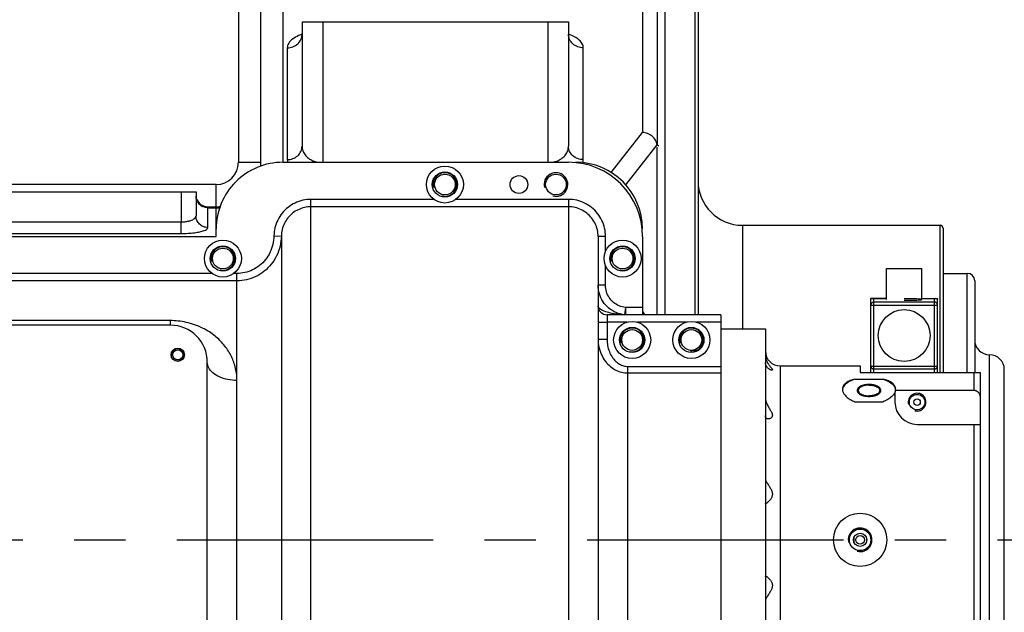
# Model space of a CAD drawing. Header units: millimetres. Extents: x 8 to 399, y 9 to 282.
# Tile 13 of 36: x 117 to 151, y 77 to 97. Entities that reach past the tile are written whole.
import ezdxf

# ---------------------------------------------------------------- set-up
doc = ezdxf.new("R2010")
doc.units = ezdxf.units.MM
doc.header["$LTSCALE"] = 23.1
doc.linetypes.add('CENTER', pattern=[0.6, 0.375, -0.075, 0.075, -0.075])
doc.layers.get('0').update_dxf_attribs({"linetype": 'CONTINUOUS'})
for name, color, linetype in [('02___PRT_ALL_AXES', 7, 'CONTINUOUS'), ('02__ASM_ALL_AXES', 7, 'CONTINUOUS'), ('3_ALL_AXES', 7, 'CONTINUOUS')]:
    doc.layers.add(name, color=color, linetype=linetype)

msp = doc.modelspace()

# ---------------------------------------------------------------- linework, layer by layer
at = {"color": 7, "linetype": 'Continuous'}
for p, q in [((124.83437, 99.19583), (124.83437, 91.94583)), ((138.48438, 99.19583), (138.48438, 92.95564)), ((126.33437, 98.70272), (126.33426, 91.94583)), ((138.98438, 98.69583), (138.98438, 92.53434)), ((139.23438, 98.69583), (139.23438, 86.79583)), ((140.25938, 86.79583), (140.25938, 98.69583)), ((140.35938, 98.59583), (140.35938, 86.79583)), ((125.58437, 98.02293), (125.58437, 91.80219)), ((126.98438, 96.69583), (126.98438, 92.48967)), ((126.98438, 96.69583), (135.98438, 96.69583)), ((127.68438, 96.69583), (127.68428, 91.94583)), ((135.28438, 96.69583), (135.28454, 91.94583)), ((135.98438, 96.69583), (135.98438, 92.4897)), ((126.48438, 95.81364), (126.48438, 92.03655)), ((136.48438, 92.03655), (136.48438, 95.81364)), ((137.42983, 91.60198), (138.48438, 92.95564)), ((137.92472, 91.18083), (138.97914, 92.53434)), ((138.98438, 86.79583), (138.98438, 92.46145)), ((124.83437, 91.94583), (125.58437, 91.94583)), ((126.33432, 91.94583), (135.98438, 91.94583)), ((124.08437, 91.19583), (97.68438, 91.19583)), ((124.08437, 89.69536), (124.08437, 91.19583)), ((115.80225, 90.94583), (123.40225, 90.94583)), ((122.90225, 90.94583), (122.90224, 89.93337)), ((123.40225, 90.94583), (123.40225, 90.13335)), ((127.28411, 67.69855), (127.28411, 90.69312)), ((135.98438, 90.69312), (135.98438, 90.44317)), ((123.80225, 89.74289), (123.80225, 90.44583)), ((123.80225, 90.44583), (124.08437, 90.44583)), ((123.80225, 90.41011), (124.08437, 90.41011)), ((135.98443, 90.44317), (127.28411, 90.44317)), ((135.98443, 90.44317), (135.98443, 67.94849)), ((116.30212, 89.93337), (122.90224, 89.93337)), ((122.90225, 89.54289), (122.90225, 89.93337)), ((141.85938, 89.82083), (141.85938, 86.32083)), ((148.53438, 84.84583), (148.53438, 89.82083)), ((116.30225, 89.54289), (122.90225, 89.54289)), ((124.08437, 89.44583), (124.08432, 89.69536)), ((148.63438, 89.72083), (148.63438, 84.84583)), ((115.02365, 89.44583), (124.08437, 89.44583)), ((126.03424, 89.46056), (126.28419, 89.45701)), ((126.28422, 89.45704), (126.28422, 68.93463)), ((137.23438, 89.44278), (136.98438, 89.44278)), ((136.98438, 89.44278), (136.98438, 68.94888)), ((138.48438, 89.44583), (138.48438, 86.79583)), ((124.78437, 70.19931), (124.78437, 88.19236)), ((149.45437, 84.84583), (149.45437, 88.19583)), ((124.78437, 87.94246), (115.5342, 87.94246)), ((149.70437, 87.94583), (149.70437, 84.84583)), ((137.23438, 87.7922), (136.98438, 87.7922)), ((146.19688, 84.86884), (146.19688, 87.32283)), ((146.19955, 87.35833), (146.72188, 87.35833)), ((146.19955, 87.34583), (146.19955, 87.35833)), ((146.19955, 87.34583), (146.72188, 87.34583)), ((146.29688, 84.84583), (146.29688, 87.35833)), ((148.34688, 87.22483), (146.29688, 87.22483)), ((147.92188, 87.34583), (148.4442, 87.34583)), ((148.34688, 84.84583), (148.34688, 87.34583)), ((148.44688, 84.86884), (148.44688, 87.32283)), ((137.90426, 87.04614), (137.87755, 86.79772)), ((138.48438, 87.04583), (137.90546, 87.04583)), ((137.91007, 87.04583), (137.91007, 86.79583)), ((146.19688, 87.12491), (148.44688, 87.12491)), ((122.53437, 86.59968), (115.53437, 86.59968)), ((122.53437, 86.59968), (122.53437, 86.44583)), ((136.98438, 86.54583), (137.28438, 86.54583)), ((141.13438, 86.79583), (137.28438, 86.79583)), ((137.28438, 86.79583), (137.28438, 85.96857)), ((141.13438, 86.79583), (141.13438, 71.59583)), ((122.53437, 86.44583), (102.53437, 86.44583)), ((142.63438, 86.32083), (142.63438, 72.07083)), ((136.98438, 85.96857), (137.28438, 85.96857)), ((140.11437, 85.60361), (140.11437, 85.52729)), ((123.78437, 73.19583), (123.78437, 85.19583)), ((150.20437, 72.94583), (150.20437, 85.44583)), ((137.98438, 85.05416), (141.13438, 85.05416)), ((137.98438, 73.33751), (137.98438, 85.05416)), ((137.98438, 84.83169), (141.13438, 84.83169)), ((143.13438, 85.07083), (143.13438, 73.32083)), ((145.83437, 85.07083), (145.83437, 84.84583)), ((145.83437, 84.84583), (149.88438, 84.84583)), ((146.19688, 85.06675), (148.44688, 85.06675)), ((146.29688, 84.96684), (148.34688, 84.96684)), ((149.68437, 84.24713), (149.68437, 84.84583)), ((149.88438, 84.84583), (149.88438, 73.54583)), ((150.70437, 73.44583), (150.70437, 84.94583)), ((147.75938, 83.09583), (149.88438, 83.09583)), ((149.68437, 73.54583), (149.68437, 83.09583))]:
    msp.add_line(p, q, dxfattribs=at)
at = {"color": 2, "linetype": 'Continuous'}
msp.add_line((140.11437, 85.60361), (140.37767, 85.60361), dxfattribs=at)
at = {"color": 7, "linetype": 'Continuous'}
for centre, radius, start, end in [((127.46689, 94.8262), 1.52059, 108.518295, 110.794031), ((126.33432, 89.69583), 2.25, 90, 180.012065), ((124.08437, 91.94583), 0.75, 270, 360), ((135.98438, 89.44583), 2.5, 0, 90), ((136.23438, 89.69583), 2.25, 0, 90), ((141.85938, 91.32083), 1.5, 180, 270), ((123.80225, 90.84583), 0.4, 202.5, 270), ((124.08437, 91.94583), 1.5, 270, 275.81627), ((124.08421, 91.94334), 1.53323, 270.006262, 275.182037), ((148.53438, 89.72083), 0.1, 360, 90), ((149.45437, 87.94583), 0.25, 0, 90), ((137.28438, 87.09583), 0.3, 180, 270), ((135.1856, 84.47879), 4.10197, 35.169118, 36.266426), ((134.98536, 84.33729), 4.34716, 34.579748, 35.173581), ((122.53437, 85.19583), 1.25, 0, 90), ((150.20437, 85.94583), 0.5, 180, 270), ((143.13438, 85.57083), 0.5, 180, 270), ((150.20437, 84.94583), 0.5, 0, 90), ((147.75938, 83.84583), 0.75, 180, 270)]:
    msp.add_arc(centre, radius, start, end, dxfattribs=at)
at = {"color": 2, "linetype": 'Continuous'}
for centre, radius, start in [((131.80937, 91.19583), 0.4, 255), ((135.55937, 91.19583), 0.4, 255), ((124.30938, 88.69583), 0.4, 255), ((137.80937, 88.69583), 0.4, 255), ((138.13438, 85.94583), 0.4, 255), ((140.13438, 85.94583), 0.4, 270), ((122.78437, 85.44583), 0.2, 255), ((147.75938, 83.84583), 0.3, 255), ((145.83437, 79.19583), 0.4, 255)]:
    msp.add_arc(centre, radius, start, 195, dxfattribs=at)
at = {"color": 7, "linetype": 'Continuous'}
msp.add_ellipse((138.48438, 91.81962), major_axis=(0.49421, 0.71811), ratio=0.52112851, start_param=-0.15233356, end_param=-0.00753108, dxfattribs=at)
for points, start_tangent, end_tangent in [([(126.92707, 96.24774), (126.86741, 96.2235), (126.66565, 96.10936), (126.53204, 95.9698), (126.48438, 95.81364)], (-0.9347632, -0.35527138), (0.00002212, -1)), ([(126.48438, 95.81364), (126.67572, 95.84814), (126.83793, 95.94637), (126.94631, 96.09338), (126.98436, 96.26366)], (1, 0), (0.00794467, 0.99996844)), ([(136.48438, 95.81364), (136.29303, 95.84814), (136.13082, 95.94637), (136.02243, 96.09339), (135.98439, 96.26374)], (-1, 0), (-0.00774735, 0.99996999)), ([(136.48438, 95.81364), (136.44877, 95.94896), (136.34769, 96.07299), (136.19124, 96.1801), (135.99354, 96.26504)], (0.00044447, 0.9999999), (-0.94637691, 0.32306463)), ([(138.97914, 92.53434), (138.92231, 92.69147), (138.81032, 92.82402), (138.6579, 92.91571), (138.48438, 92.95564)], (-0.15718374, 0.98756938), (-0.99771082, 0.06762488)), ([(126.48438, 92.03655), (126.67572, 92.07105), (126.83793, 92.16928), (126.94632, 92.31629), (126.98438, 92.48971)], (1, 0), (0, 1)), ([(126.98438, 92.48965), (127.01116, 92.33641), (127.08784, 92.19692), (127.20485, 92.08205), (127.35042, 91.99793), (127.51348, 91.94708), (127.52583, 91.94469)], (-0.00006332, -1), (0.98314786, -0.18281215)), ([(135.44292, 91.94469), (135.45523, 91.94708), (135.61829, 91.99793), (135.76391, 92.08207), (135.88101, 92.19706), (135.9577, 92.33671), (135.98438, 92.4897)], (0.9831281, 0.18291837), (-0.00000682, 1)), ([(136.48438, 92.03655), (136.29303, 92.07105), (136.13082, 92.16928), (136.02244, 92.31629), (135.98438, 92.48971)], (-1, 0), (0, 1)), ([(126.48438, 92.03655), (126.50196, 91.94234)], (-0.00043212, -0.99999991), (0.34328857, -0.93922998)), ([(136.4641, 91.93408), (136.48438, 92.03655)], (0.37071519, 0.9287466), (-0.00006637, 1)), ([(123.80225, 90.41011), (123.64918, 90.43984), (123.51941, 90.52448), (123.4327, 90.65116), (123.40225, 90.80059)], (-1, 0), (0, 1)), ([(127.28411, 90.69312), (127.00978, 90.66264), (126.74698, 90.57179), (126.51079, 90.42512), (126.31301, 90.23005), (126.16327, 89.99627), (126.06875, 89.73506), (126.03424, 89.46056)], (-0.99999998, -0.00019973), (-0.01410471, -0.99990052)), ([(137.23438, 89.44278), (137.20333, 89.71973), (137.11083, 89.98478), (136.96159, 90.22245), (136.76335, 90.42064), (136.52614, 90.56956), (136.26162, 90.66197), (135.98438, 90.69312)], (-0.00020513, 0.99999998), (-0.99999999, -0.00010426)), ([(122.90224, 89.93337), (123.02997, 89.94), (123.14949, 89.95954), (123.25317, 89.99091), (123.33359, 90.03222), (123.40225, 90.13333)], (1, 0.00002406), (-0.00026268, 0.99999997)), ([(123.80225, 89.74289), (123.64918, 89.77262), (123.51941, 89.85726), (123.4327, 89.98394), (123.40225, 90.13337)], (-1, 0), (0, 1)), ([(127.28411, 90.44317), (127.06365, 90.41856), (126.85383, 90.34584), (126.66541, 90.22873), (126.50746, 90.07297), (126.3877, 89.88618), (126.31199, 89.67736), (126.28422, 89.45704)], (-0.99999999, -0.00010315), (-0.01417065, -0.99989959)), ([(136.98438, 89.44278), (136.95931, 89.66539), (136.88526, 89.87702), (136.76612, 90.06663), (136.60786, 90.22493), (136.41836, 90.34406), (136.20691, 90.41809), (135.98443, 90.44317)], (-0.00010665, 0.99999999), (-1, -0.00002671)), ([(122.90225, 89.54289), (123.13265, 89.54956), (123.34806, 89.56916), (123.53455, 89.60057), (123.67902, 89.64189), (123.80225, 89.74289)], (1, 0.00007185), (-0.00160798, 0.99999871)), ([(126.03424, 89.46056), (125.99851, 89.17332), (125.90107, 88.90113), (125.74805, 88.65972), (125.54847, 88.46085), (125.31312, 88.31319), (125.05411, 88.22269), (124.78437, 88.19236)], (-0.01432114, -0.99989745), (-0.99999996, -0.00026656)), ([(126.28422, 89.45704), (126.24138, 89.11403), (126.12522, 88.79042), (125.94263, 88.50281), (125.70403, 88.26521), (125.42199, 88.08823), (125.11075, 87.97928), (124.78437, 87.94246)], (-0.01425453, -0.9998984), (-0.99999999, -0.00013584)), ([(137.87766, 86.79769), (137.5952, 86.87083), (137.34594, 87.02236), (137.15098, 87.23941), (137.02693, 87.50351), (136.98438, 87.7922)], (-0.99430568, 0.10656556), (-0.00019872, 0.99999998)), ([(137.90546, 87.04583), (137.69233, 87.10108), (137.50515, 87.21502), (137.35887, 87.37822), (137.26596, 87.57676), (137.23438, 87.7922)], (-0.99432324, 0.10640155), (-0.00040824, 0.99999992)), ([(146.29688, 87.22483), (146.26594, 87.21992), (146.23807, 87.20573), (146.21596, 87.18362), (146.20177, 87.15578), (146.19688, 87.12491)], (-1, -0.00000001), (0, -1)), ([(146.19955, 87.34583), (146.19717, 87.33056), (146.19812, 87.32317)], (-0.22964619, -0.97327418), (0.26276382, -0.96486018)), ([(148.44688, 87.12491), (148.44198, 87.15578), (148.42779, 87.18362), (148.40568, 87.20573), (148.37781, 87.21992), (148.34688, 87.22483)], (0, 1), (-1, 0.00000001)), ([(148.4442, 87.34583), (148.44658, 87.33056), (148.44563, 87.32317)], (0.22964619, -0.97327418), (-0.26276382, -0.96486018)), ([(137.18887, 86.92018), (137.03778, 87.00459), (136.98438, 87.09583)], (-0.93450714, 0.3559444), (0.00148552, 0.9999989)), ([(137.40353, 86.85559), (137.18887, 86.92018)], (-0.97462927, 0.22382533), (-0.93450714, 0.3559444)), ([(137.87766, 86.79769), (137.64277, 86.81538), (137.40353, 86.85559)], (-0.99938997, 0.03492405), (-0.97462927, 0.22382533)), ([(124.78437, 84.58045), (124.76829, 84.82148), (124.72542, 85.03964), (124.66078, 85.24048), (124.57621, 85.42871), (124.47074, 85.60878), (124.34453, 85.77974), (124.20557, 85.93246), (124.04736, 86.07499), (123.85284, 86.2167), (123.61781, 86.3502), (123.35145, 86.46189), (123.0711, 86.5414), (122.79437, 86.58609), (122.53437, 86.59968)], (0.00001988, 1), (-0.99999997, -0.00025134)), ([(136.98438, 85.96857), (137.01312, 85.70014), (137.09876, 85.44368), (137.2312, 85.22359), (137.39778, 85.04984), (137.5854, 84.92709), (137.78499, 84.8548), (137.98438, 84.83169)], (-0.00000119, -1), (0.99999997, -0.00022989)), ([(137.28438, 85.96857), (137.30432, 85.75656), (137.36423, 85.55121), (137.45708, 85.37348), (137.57391, 85.23227), (137.70543, 85.13212), (137.84525, 85.07299), (137.98438, 85.05416)], (0.00004502, -1), (0.99999999, -0.00013571)), ([(124.78437, 84.58045), (124.47536, 84.61057), (124.19659, 84.69798), (123.97536, 84.83412), (123.83332, 85.00567), (123.78437, 85.19583)], (-1, 0.00000067), (0, 1)), ([(146.19688, 85.06675), (146.20177, 85.03589), (146.21596, 85.00804), (146.23807, 84.98594), (146.26594, 84.97174), (146.29688, 84.96684)], (0, -1), (1, -0.00000001)), ([(146.19955, 84.84583), (146.19717, 84.86111), (146.19812, 84.8685)], (-0.22964619, 0.97327418), (0.26276382, 0.96486018)), ([(148.34688, 84.96684), (148.37781, 84.97174), (148.40568, 84.98594), (148.42779, 85.00804), (148.44198, 85.03589), (148.44688, 85.06675)], (1, 0.00000001), (0, 1)), ([(148.4442, 84.84583), (148.44658, 84.86111), (148.44563, 84.8685)], (0.22964619, 0.97327418), (-0.26276382, 0.96486018)), ([(149.68437, 84.24713), (149.70995, 84.24522), (149.73455, 84.23969), (149.75815, 84.23072), (149.78079, 84.2183), (149.80228, 84.20236), (149.82227, 84.18289), (149.84016, 84.1602), (149.85557, 84.13444), (149.86805, 84.10606), (149.87715, 84.0757), (149.8826, 84.04436), (149.88438, 84.01306)], (1, 0), (0, -1))]:
    msp.add_spline(points, degree=3, dxfattribs=dict(at, start_tangent=start_tangent, end_tangent=end_tangent))
at = {"color": 2, "linetype": 'Continuous'}
for points, start_tangent, end_tangent in [([(146.13437, 84.44043), (146.11495, 84.43948), (146.09553, 84.43853), (146.08582, 84.43805), (146.0761, 84.43757), (146.07125, 84.43734), (146.06639, 84.4371), (146.06154, 84.43686), (146.05911, 84.43674), (146.0579, 84.43668), (146.05668, 84.43662), (146.05551, 84.43645), (146.05435, 84.43627), (146.05201, 84.43592), (146.04734, 84.43521), (146.04267, 84.43451), (146.038, 84.4338), (146.02866, 84.43239), (146.01931, 84.43098), (146.00997, 84.42957), (146.00063, 84.42816), (145.99596, 84.42746), (145.99129, 84.42675), (145.98662, 84.42605), (145.98428, 84.42569), (145.98311, 84.42552), (145.98195, 84.42534), (145.98087, 84.42505), (145.97979, 84.42477), (145.97764, 84.4242), (145.97333, 84.42305), (145.96902, 84.4219), (145.96471, 84.42076), (145.9561, 84.41847), (145.94748, 84.41618), (145.93887, 84.41389), (145.93025, 84.4116), (145.92594, 84.41045), (145.92163, 84.40931), (145.91948, 84.40873), (145.91733, 84.40816), (145.91517, 84.40759), (145.9141, 84.4073), (145.91302, 84.40702), (145.91206, 84.40662), (145.9111, 84.40623), (145.90918, 84.40544), (145.90725, 84.40466), (145.90533, 84.40387), (145.90149, 84.4023), (145.89765, 84.40072), (145.88996, 84.39758), (145.88228, 84.39443), (145.87459, 84.39129), (145.8669, 84.38814), (145.86306, 84.38657), (145.85922, 84.385), (145.8573, 84.38421), (145.85538, 84.38343), (145.85345, 84.38264), (145.85249, 84.38225), (145.85201, 84.38205), (145.85153, 84.38185), (145.85115, 84.38162), (145.85076, 84.38138), (145.84998, 84.38091), (145.84844, 84.37997), (145.84689, 84.37902), (145.84534, 84.37808), (145.84224, 84.3762), (145.83914, 84.37431), (145.83295, 84.37054), (145.82676, 84.36677), (145.82056, 84.363), (145.81437, 84.35923), (145.81127, 84.35735), (145.80818, 84.35546), (145.80663, 84.35452), (145.80508, 84.35358), (145.80353, 84.35263), (145.80276, 84.35216), (145.80237, 84.35193), (145.80198, 84.35169), (145.80169, 84.35142), (145.8014, 84.35115), (145.80083, 84.35062), (145.79968, 84.34954), (145.79852, 84.34847), (145.79737, 84.34739), (145.79506, 84.34524), (145.79276, 84.34309), (145.78815, 84.33879), (145.78354, 84.33449), (145.77892, 84.33019), (145.77431, 84.32589), (145.77201, 84.32374), (145.7697, 84.32159), (145.76855, 84.32052), (145.7674, 84.31944), (145.76624, 84.31837), (145.76567, 84.31783), (145.76538, 84.31756), (145.76509, 84.31729), (145.76491, 84.317), (145.76473, 84.31671), (145.76438, 84.31612), (145.76366, 84.31496), (145.76295, 84.31379), (145.76224, 84.31262), (145.76081, 84.31029), (145.75938, 84.30796), (145.75653, 84.30329), (145.75368, 84.29863), (145.75083, 84.29396), (145.74797, 84.28929), (145.74655, 84.28696), (145.74512, 84.28463), (145.74441, 84.28346), (145.74369, 84.2823), (145.74298, 84.28113), (145.74262, 84.28055), (145.74244, 84.28025), (145.74227, 84.27996), (145.7422, 84.27965), (145.74214, 84.27935), (145.74202, 84.27873), (145.74177, 84.27749), (145.74153, 84.27626), (145.74128, 84.27502), (145.74079, 84.27255), (145.74029, 84.27008), (145.73931, 84.26514), (145.73832, 84.2602), (145.73733, 84.25526), (145.73635, 84.25031), (145.73585, 84.24784), (145.73536, 84.24537), (145.73511, 84.24414), (145.73487, 84.2429), (145.73462, 84.24167), (145.7345, 84.24105), (145.73444, 84.24074), (145.73438, 84.24043), (145.73443, 84.24013), (145.73449, 84.23982), (145.73461, 84.23922), (145.73485, 84.238), (145.73509, 84.23679), (145.73533, 84.23558), (145.7358, 84.23315), (145.73628, 84.23072), (145.73723, 84.22586), (145.73818, 84.22101), (145.73914, 84.21615), (145.74009, 84.2113), (145.74056, 84.20887), (145.74104, 84.20644), (145.74128, 84.20523), (145.74152, 84.20401), (145.74175, 84.2028), (145.74187, 84.20219), (145.74193, 84.20189), (145.74199, 84.20158), (145.74217, 84.20129), (145.74235, 84.201), (145.7427, 84.20042), (145.7434, 84.19925), (145.74411, 84.19808), (145.74481, 84.19691), (145.74622, 84.19458), (145.74763, 84.19224), (145.75045, 84.18757), (145.75327, 84.1829), (145.7561, 84.17823), (145.75892, 84.17356), (145.76033, 84.17122), (145.76174, 84.16889), (145.76244, 84.16772), (145.76315, 84.16655), (145.76385, 84.16538), (145.7642, 84.1648), (145.76438, 84.16451), (145.76456, 84.16422), (145.76484, 84.16395), (145.76513, 84.16368), (145.7657, 84.16314), (145.76685, 84.16206), (145.76799, 84.16099), (145.76914, 84.15991), (145.77143, 84.15776), (145.77372, 84.1556), (145.7783, 84.15129), (145.78288, 84.14699), (145.78746, 84.14268), (145.79204, 84.13837), (145.79433, 84.13622), (145.79663, 84.13406), (145.79777, 84.13298), (145.79892, 84.13191), (145.80006, 84.13083), (145.80063, 84.13029), (145.80092, 84.13002), (145.80121, 84.12975), (145.8016, 84.12951), (145.80199, 84.12927), (145.80278, 84.12879), (145.80435, 84.12783), (145.80592, 84.12687), (145.8075, 84.12591), (145.81064, 84.12399), (145.81379, 84.12207), (145.82008, 84.11822), (145.82637, 84.11438), (145.83266, 84.11054), (145.83895, 84.1067), (145.8421, 84.10477), (145.84524, 84.10285), (145.84681, 84.10189), (145.84839, 84.10093), (145.84996, 84.09997), (145.85075, 84.09949), (145.85114, 84.09925), (145.85153, 84.09901), (145.852, 84.09882), (145.85247, 84.09862), (145.85342, 84.09824), (145.8553, 84.09746), (145.85719, 84.09669), (145.85907, 84.09591), (145.86284, 84.09436), (145.86661, 84.09282), (145.87415, 84.08972), (145.88169, 84.08662), (145.88924, 84.08353), (145.89678, 84.08043), (145.90055, 84.07888), (145.90432, 84.07733), (145.9062, 84.07656), (145.90809, 84.07578), (145.90997, 84.07501), (145.91091, 84.07462), (145.91139, 84.07443), (145.91186, 84.07423), (145.91239, 84.07409), (145.91293, 84.07395), (145.91401, 84.07366), (145.91616, 84.07308), (145.91831, 84.07251), (145.92046, 84.07193), (145.92476, 84.07078), (145.92906, 84.06962), (145.93766, 84.06732), (145.94626, 84.06501), (145.95486, 84.06271), (145.96346, 84.0604), (145.96776, 84.05925), (145.97206, 84.05809), (145.97636, 84.05694), (145.97851, 84.05637), (145.97958, 84.05608), (145.98066, 84.05579), (145.98182, 84.05561), (145.98299, 84.05543), (145.98532, 84.05508), (145.98999, 84.05436), (145.99465, 84.05365), (145.99932, 84.05294), (146.00865, 84.05151), (146.01798, 84.05008), (146.02732, 84.04866), (146.03665, 84.04723), (146.04131, 84.04652), (146.04598, 84.0458), (146.05065, 84.04509), (146.05298, 84.04473), (146.05415, 84.04456), (146.05531, 84.04438), (146.05655, 84.04432), (146.05778, 84.04425), (146.06025, 84.04413), (146.06519, 84.04388), (146.07014, 84.04364), (146.07508, 84.04339), (146.08496, 84.0429), (146.09484, 84.0424), (146.11461, 84.04142), (146.13437, 84.04043)], (-0.99880042, -0.04896662), (0.99875699, -0.04984458)), ([(146.13437, 84.04043), (146.1538, 84.04138), (146.17322, 84.04234), (146.18293, 84.04281), (146.19265, 84.04329), (146.1975, 84.04353), (146.20236, 84.04376), (146.20721, 84.044), (146.20964, 84.04412), (146.21085, 84.04418), (146.21207, 84.04424), (146.21324, 84.04442), (146.2144, 84.04459), (146.21674, 84.04495), (146.22141, 84.04565), (146.22608, 84.04636), (146.23075, 84.04706), (146.24009, 84.04847), (146.24944, 84.04988), (146.25878, 84.05129), (146.26812, 84.0527), (146.27279, 84.05341), (146.27746, 84.05411), (146.28213, 84.05482), (146.28447, 84.05517), (146.28564, 84.05535), (146.2868, 84.05552), (146.28788, 84.05581), (146.28896, 84.05609), (146.29111, 84.05667), (146.29542, 84.05781), (146.29973, 84.05896), (146.30404, 84.0601), (146.31265, 84.06239), (146.32127, 84.06468), (146.32988, 84.06698), (146.3385, 84.06927), (146.34281, 84.07041), (146.34712, 84.07156), (146.34927, 84.07213), (146.35142, 84.0727), (146.35358, 84.07327), (146.35465, 84.07356), (146.35573, 84.07385), (146.35669, 84.07424), (146.35765, 84.07463), (146.35957, 84.07542), (146.3615, 84.07621), (146.36342, 84.07699), (146.36726, 84.07857), (146.3711, 84.08014), (146.37879, 84.08328), (146.38647, 84.08643), (146.39416, 84.08957), (146.40185, 84.09272), (146.40569, 84.09429), (146.40953, 84.09586), (146.41145, 84.09665), (146.41337, 84.09744), (146.4153, 84.09822), (146.41626, 84.09862), (146.41674, 84.09881), (146.41722, 84.09901), (146.4176, 84.09925), (146.41799, 84.09948), (146.41877, 84.09995), (146.42031, 84.1009), (146.42186, 84.10184), (146.42341, 84.10278), (146.42651, 84.10467), (146.42961, 84.10655), (146.4358, 84.11032), (146.44199, 84.11409), (146.44819, 84.11786), (146.45438, 84.12163), (146.45748, 84.12352), (146.46057, 84.1254), (146.46212, 84.12634), (146.46367, 84.12729), (146.46522, 84.12823), (146.46599, 84.1287), (146.46638, 84.12894), (146.46677, 84.12917), (146.46706, 84.12944), (146.46735, 84.12971), (146.46792, 84.13025), (146.46907, 84.13132), (146.47023, 84.1324), (146.47138, 84.13347), (146.47369, 84.13562), (146.47599, 84.13777), (146.4806, 84.14207), (146.48521, 84.14637), (146.48983, 84.15067), (146.49444, 84.15497), (146.49674, 84.15712), (146.49905, 84.15927), (146.5002, 84.16035), (146.50135, 84.16142), (146.50251, 84.1625), (146.50308, 84.16303), (146.50337, 84.1633), (146.50366, 84.16357), (146.50384, 84.16386), (146.50402, 84.16416), (146.50437, 84.16474), (146.50509, 84.16591), (146.5058, 84.16707), (146.50651, 84.16824), (146.50794, 84.17057), (146.50937, 84.1729), (146.51222, 84.17757), (146.51507, 84.18224), (146.51792, 84.1869), (146.52078, 84.19157), (146.5222, 84.1939), (146.52363, 84.19623), (146.52434, 84.1974), (146.52506, 84.19857), (146.52577, 84.19973), (146.52613, 84.20032), (146.52631, 84.20061), (146.52648, 84.2009), (146.52655, 84.20121), (146.52661, 84.20152), (146.52673, 84.20214), (146.52698, 84.20337), (146.52722, 84.20461), (146.52747, 84.20584), (146.52796, 84.20831), (146.52846, 84.21078), (146.52944, 84.21572), (146.53043, 84.22067), (146.53142, 84.22561), (146.5324, 84.23055), (146.5329, 84.23302), (146.53339, 84.23549), (146.53364, 84.23673), (146.53388, 84.23796), (146.53413, 84.2392), (146.53425, 84.23981), (146.53431, 84.24012), (146.53438, 84.24043), (146.53432, 84.24073), (146.53426, 84.24104), (146.53414, 84.24165), (146.5339, 84.24286), (146.53366, 84.24407), (146.53342, 84.24529), (146.53295, 84.24772), (146.53247, 84.25014), (146.53152, 84.255), (146.53057, 84.25985), (146.52961, 84.26471), (146.52866, 84.26957), (146.52819, 84.27199), (146.52771, 84.27442), (146.52747, 84.27564), (146.52723, 84.27685), (146.527, 84.27806), (146.52688, 84.27867), (146.52682, 84.27897), (146.52676, 84.27928), (146.52658, 84.27957), (146.5264, 84.27986), (146.52605, 84.28045), (146.52535, 84.28161), (146.52464, 84.28278), (146.52394, 84.28395), (146.52253, 84.28628), (146.52112, 84.28862), (146.5183, 84.29329), (146.51548, 84.29796), (146.51265, 84.30263), (146.50983, 84.3073), (146.50842, 84.30964), (146.50701, 84.31197), (146.50631, 84.31314), (146.5056, 84.31431), (146.5049, 84.31548), (146.50455, 84.31606), (146.50437, 84.31635), (146.50419, 84.31665), (146.50391, 84.31691), (146.50362, 84.31718), (146.50305, 84.31772), (146.5019, 84.3188), (146.50076, 84.31988), (146.49961, 84.32095), (146.49732, 84.32311), (146.49503, 84.32526), (146.49045, 84.32957), (146.48587, 84.33388), (146.48129, 84.33819), (146.47671, 84.34249), (146.47442, 84.34465), (146.47212, 84.3468), (146.47098, 84.34788), (146.46983, 84.34896), (146.46869, 84.35003), (146.46812, 84.35057), (146.46783, 84.35084), (146.46754, 84.35111), (146.46715, 84.35135), (146.46676, 84.35159), (146.46597, 84.35207), (146.4644, 84.35303), (146.46283, 84.35399), (146.46125, 84.35495), (146.45811, 84.35687), (146.45496, 84.3588), (146.44867, 84.36264), (146.44238, 84.36648), (146.43609, 84.37032), (146.4298, 84.37417), (146.42665, 84.37609), (146.42351, 84.37801), (146.42194, 84.37897), (146.42036, 84.37993), (146.41879, 84.38089), (146.418, 84.38137), (146.41761, 84.38161), (146.41722, 84.38185), (146.41675, 84.38205), (146.41628, 84.38224), (146.41533, 84.38263), (146.41345, 84.3834), (146.41156, 84.38418), (146.40968, 84.38495), (146.40591, 84.3865), (146.40214, 84.38805), (146.3946, 84.39114), (146.38706, 84.39424), (146.37951, 84.39734), (146.37197, 84.40043), (146.3682, 84.40198), (146.36443, 84.40353), (146.36255, 84.40431), (146.36066, 84.40508), (146.35878, 84.40585), (146.35784, 84.40624), (146.35736, 84.40643), (146.35689, 84.40663), (146.35636, 84.40677), (146.35582, 84.40692), (146.35474, 84.4072), (146.35259, 84.40778), (146.35044, 84.40836), (146.34829, 84.40893), (146.34399, 84.41009), (146.33969, 84.41124), (146.33109, 84.41355), (146.32249, 84.41585), (146.31389, 84.41816), (146.30529, 84.42046), (146.30099, 84.42161), (146.29669, 84.42277), (146.29239, 84.42392), (146.29024, 84.4245), (146.28917, 84.42479), (146.28809, 84.42507), (146.28693, 84.42525), (146.28576, 84.42543), (146.28343, 84.42579), (146.27876, 84.4265), (146.2741, 84.42721), (146.26943, 84.42793), (146.2601, 84.42935), (146.25077, 84.43078), (146.24143, 84.43221), (146.2321, 84.43363), (146.22744, 84.43435), (146.22277, 84.43506), (146.2181, 84.43577), (146.21577, 84.43613), (146.2146, 84.43631), (146.21344, 84.43649), (146.2122, 84.43655), (146.21097, 84.43661), (146.2085, 84.43673), (146.20356, 84.43698), (146.19861, 84.43723), (146.19367, 84.43747), (146.18379, 84.43797), (146.17391, 84.43846), (146.15414, 84.43944), (146.13437, 84.44043)], (0.99880042, 0.04896662), (-0.99875699, 0.04984458))]:
    msp.add_spline(points, degree=3, dxfattribs=dict(at, start_tangent=start_tangent, end_tangent=end_tangent))
at = {"layer": '02___PRT_ALL_AXES', "color": 7, "linetype": 'Continuous'}
for p, q in [((131.43803, 90.69312), (127.28411, 90.69312)), ((135.98438, 90.69312), (132.18072, 90.69312)), ((141.85938, 89.82083), (148.53438, 89.82083)), ((137.23438, 88.94078), (137.23438, 89.44278)), ((123.93905, 88.19236), (117.1797, 88.19236)), ((124.78437, 88.19236), (124.6797, 88.19236)), ((137.23438, 87.7922), (137.23438, 88.45088)), ((146.72188, 88.35704), (147.92188, 88.35704)), ((146.72188, 87.3125), (146.72188, 88.35704)), ((147.92188, 87.3125), (147.92188, 88.35704)), ((148.63438, 88.19583), (149.45437, 88.19583)), ((137.95937, 86.54583), (137.28438, 86.54583)), ((139.95937, 86.54583), (138.30937, 86.54583)), ((141.13438, 86.54583), (140.30937, 86.54583)), ((141.13438, 86.32083), (142.63438, 86.32083)), ((143.13438, 85.07083), (145.83437, 85.07083)), ((145.66003, 84.62286), (146.60872, 84.62286)), ((147.00938, 84.18991), (147.02869, 84.18991)), ((147.00938, 84.18991), (147.00938, 83.84583)), ((147.03146, 84.24713), (147.03437, 84.28375)), ((147.03146, 84.24713), (149.68437, 84.24713)), ((145.66003, 83.858), (146.60872, 83.858))]:
    msp.add_line(p, q, dxfattribs=at)
for centre, radius in [((131.80937, 91.19583), 0.625), ((131.80937, 91.19583), 0.425), ((131.80937, 91.19583), 0.35), ((134.30937, 91.19583), 0.3), ((135.55937, 91.19583), 0.35), ((124.30938, 88.69583), 0.625), ((137.80937, 88.69583), 0.625), ((124.30938, 88.69583), 0.425), ((124.30938, 88.69583), 0.35), ((137.80937, 88.69583), 0.425), ((137.80937, 88.69583), 0.35), ((147.32188, 86.09583), 0.875), ((138.13438, 85.94583), 0.625), ((140.13438, 85.94583), 0.625), ((138.13438, 85.94583), 0.425), ((138.13438, 85.94583), 0.35), ((140.13438, 85.94583), 0.425), ((140.13438, 85.94583), 0.35), ((122.78437, 85.44583), 0.225), ((122.78437, 85.44583), 0.17), ((147.75938, 83.84583), 0.2625), ((147.75938, 83.84583), 0.1075), ((145.83437, 79.19583), 0.9), ((145.83437, 79.19583), 0.3625), ((145.83437, 79.19583), 0.225), ((145.83437, 79.19583), 0.15)]:
    msp.add_circle(centre, radius, dxfattribs=at)
for centre, radius, start, end in [((143.04308, 85.22748), 0.40861, 185.860786, 186.158553), ((145.466, 84.23979), 0.23165, 169.167826, 174.500287), ((146.80337, 84.23988), 0.23103, 4.60603, 10.844559)]:
    msp.add_arc(centre, radius, start, end, dxfattribs=at)
for centre, major_axis, ratio, start_param, end_param in [((147.32188, 87.3125), (-0.6, 0), 0.04166667, 1.57079632, 4.71238898), ((146.13437, 84.39199), (0, 1.8), 0.5, -1.68329603, -1.65135738)]:
    msp.add_ellipse(centre, major_axis=major_axis, ratio=ratio, start_param=start_param, end_param=end_param, dxfattribs=at)
for points, start_tangent, end_tangent in [([(142.63438, 85.44986), (142.6366, 85.4034), (142.64337, 85.35582), (142.65489, 85.30702), (142.6715, 85.25701), (142.69355, 85.20597), (142.72121, 85.15445), (142.75376, 85.10397), (142.78679, 85.05955), (142.81543, 85.02434), (142.83831, 84.9969), (142.855, 84.97572), (142.86547, 84.95977), (142.87038, 84.94787), (142.87039, 84.93901), (142.8655, 84.93269), (142.85504, 84.92911), (142.84767, 84.92862)], (0, -1), (-0.99998733, -0.00503289)), ([(142.84767, 84.92862), (142.83834, 84.92916), (142.81544, 84.93409), (142.78679, 84.94552), (142.7537, 84.96548), (142.72112, 84.99351), (142.69348, 85.02658), (142.67144, 85.06312), (142.65485, 85.10216), (142.64334, 85.14314), (142.63682, 85.18364)], (-0.99998733, -0.00503289), (-0.10728249, 0.99422858)), ([(145.66003, 84.62286), (145.57669, 84.60002), (145.50041, 84.57297), (145.43226, 84.54184), (145.37316, 84.50679), (145.32388, 84.46807), (145.285, 84.426), (145.25696, 84.38096), (145.24003, 84.33337), (145.23438, 84.28373)], (-0.9724833, -0.23297259), (-0.00013701, -0.99999999)), ([(145.66003, 84.62286), (145.57692, 84.59372), (145.50089, 84.56008), (145.43293, 84.52238), (145.37389, 84.48109), (145.32452, 84.43674), (145.28546, 84.38989), (145.2572, 84.34114), (145.2401, 84.29111), (145.23848, 84.28333)], (-0.95513387, -0.29617444), (-0.18777271, -0.98221251)), ([(147.03437, 84.28375), (147.03401, 84.29648), (147.02588, 84.34429), (147.00713, 84.39005), (146.97793, 84.43333), (146.93855, 84.47373), (146.88941, 84.51093), (146.83107, 84.54462), (146.76425, 84.57461), (146.6898, 84.60072), (146.60872, 84.62286)], (0.00017157, 0.99999999), (-0.9724833, 0.23297259)), ([(146.60872, 84.62286), (146.69181, 84.59373), (146.76781, 84.5601), (146.83576, 84.52241), (146.89479, 84.48114), (146.94416, 84.43681), (146.98322, 84.38998), (147.0115, 84.34125), (147.02862, 84.29123), (147.03027, 84.28335)], (0.95513387, -0.29617444), (0.18790891, -0.98218646)), ([(145.23438, 84.28373), (145.24003, 84.2326), (145.25696, 84.18059), (145.285, 84.1284), (145.32388, 84.0768), (145.37316, 84.02663), (145.43226, 83.97878), (145.50041, 83.93416), (145.57669, 83.89363), (145.66003, 83.858)], (-0.00013701, -0.99999999), (0.93459444, -0.35571511)), ([(146.13437, 84.42168), (146.08279, 84.41984), (146.03225, 84.41434), (145.98379, 84.4053), (145.93839, 84.39291), (145.89699, 84.37741), (145.86042, 84.35912), (145.82942, 84.33842), (145.80463, 84.31573), (145.78656, 84.2915), (145.77556, 84.26623), (145.77187, 84.24043)], (-1, 0), (0, -1)), ([(145.77187, 84.24043), (145.77556, 84.21464), (145.78656, 84.18937), (145.80463, 84.16514), (145.82942, 84.14244), (145.86042, 84.12174), (145.89699, 84.10345), (145.93839, 84.08795), (145.98379, 84.07556), (146.03225, 84.06652), (146.08279, 84.06103), (146.13437, 84.05918)], (0, -1), (1, 0)), ([(146.13437, 84.42168), (146.18596, 84.41984), (146.2365, 84.41434), (146.28496, 84.4053), (146.33036, 84.39291), (146.37176, 84.37741), (146.40833, 84.35912), (146.43933, 84.33842), (146.46412, 84.31573), (146.48219, 84.2915), (146.49319, 84.26623), (146.49687, 84.24043)], (1, 0), (0, -1)), ([(146.49687, 84.24043), (146.49319, 84.21464), (146.48219, 84.18937), (146.46412, 84.16514), (146.43933, 84.14244), (146.40833, 84.12174), (146.37176, 84.10345), (146.33036, 84.08795), (146.28496, 84.07556), (146.2365, 84.06652), (146.18596, 84.06103), (146.13437, 84.05918)], (0, -1), (-1, 0)), ([(147.00938, 84.17513), (146.9807, 84.12374), (146.94132, 84.07274), (146.89185, 84.02327), (146.83321, 83.97641), (146.76613, 83.93286), (146.69092, 83.89308), (146.60872, 83.858)], (-0.41287987, -0.91078549), (-0.93459444, -0.35571511)), ([(142.63479, 83.97867), (142.6366, 83.95779), (142.63872, 83.94254)], (0.05372379, -0.99855583), (0.15725315, -0.98755833)), ([(142.63872, 83.94254), (142.64337, 83.91805), (142.65489, 83.87451), (142.6715, 83.82692), (142.69355, 83.77504), (142.72121, 83.71889), (142.75376, 83.65941), (142.78679, 83.60239), (142.81543, 83.55284), (142.83831, 83.51024), (142.855, 83.47362), (142.86547, 83.44242), (142.87038, 83.4155), (142.87039, 83.3913), (142.8655, 83.36847), (142.85504, 83.34632), (142.83834, 83.32522), (142.81544, 83.3063), (142.78679, 83.29087), (142.7537, 83.28094), (142.72919, 83.27864)], (0.15725315, -0.98755833), (-0.99999935, 0.00113966)), ([(142.72919, 83.27864), (142.72112, 83.27892), (142.69348, 83.28471), (142.67144, 83.29696), (142.65485, 83.31456), (142.64334, 83.33675), (142.6366, 83.36305), (142.63438, 83.39327)], (-0.99999935, 0.00113966), (0, 1)), ([(142.63438, 81.25243), (142.6366, 81.23623), (142.64337, 81.21496), (142.65489, 81.18835), (142.6715, 81.15593), (142.69355, 81.11712), (142.72121, 81.07137), (142.75376, 81.01885), (142.7868, 80.96449), (142.81543, 80.91387), (142.83831, 80.86753), (142.855, 80.82529), (142.86547, 80.7872), (142.87039, 80.75247), (142.87039, 80.71941), (142.86549, 80.68619), (142.85503, 80.65141), (142.83834, 80.61481), (142.81544, 80.57711), (142.78679, 80.53896), (142.7537, 80.50179), (142.72112, 80.47027), (142.69349, 80.44722), (142.67144, 80.43189), (142.65485, 80.42335), (142.64378, 80.42078)], (0, -1), (-0.99823122, 0.05945116)), ([(142.64378, 80.42078), (142.64334, 80.42081), (142.6366, 80.42374), (142.63438, 80.43185)], (-0.99823122, 0.05945115), (0, 1)), ([(142.64378, 77.97089), (142.65489, 77.9683), (142.6715, 77.95974), (142.69355, 77.94439), (142.72121, 77.92131), (142.75376, 77.88981), (142.78679, 77.8527), (142.81543, 77.81457), (142.83831, 77.77691), (142.855, 77.74035), (142.86547, 77.70558), (142.87038, 77.67235), (142.87039, 77.63929), (142.8655, 77.60458), (142.85504, 77.56648), (142.83834, 77.52419), (142.81544, 77.47781), (142.78679, 77.42716), (142.7537, 77.37272), (142.72112, 77.32014), (142.69348, 77.27443), (142.67144, 77.23563), (142.65485, 77.20323), (142.64334, 77.17664), (142.6366, 77.15541), (142.63438, 77.13924)], (0.99823384, 0.05940702), (0, -1)), ([(142.63438, 77.95982), (142.6366, 77.96794), (142.64337, 77.97086), (142.64378, 77.97089)], (0, 1), (0.99823384, 0.05940702))]:
    msp.add_spline(points, degree=3, dxfattribs=dict(at, start_tangent=start_tangent, end_tangent=end_tangent))
at = {"layer": '02__ASM_ALL_AXES', "color": 7, "linetype": 'CENTER'}
msp.add_line((67.30938, 79.19583), (245.70683, 79.19583), dxfattribs=at)
at = {"layer": '3_ALL_AXES', "color": 7, "linetype": 'Continuous'}
for p, q in [((145.62187, 79.26895), (145.62187, 79.12271)), ((146.04688, 79.26895), (146.04688, 79.12271))]:
    msp.add_line(p, q, dxfattribs=at)

doc.saveas('drawing.dxf')
